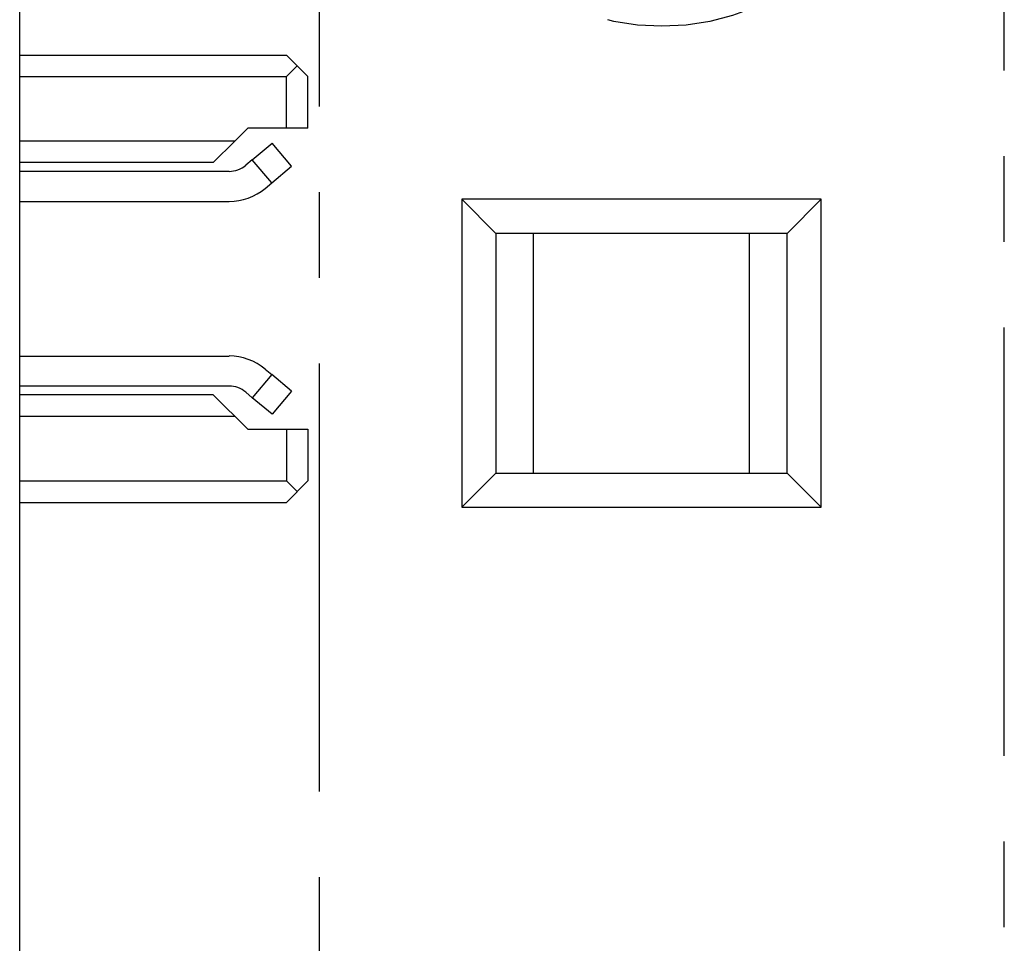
# Model space of a CAD drawing. Extents: x 0 to 241, y 0 to 171.
# Tile 15 of 27: x 60 to 71, y 61 to 71. Entities that reach past the tile are written whole.
import ezdxf

# ---------------------------------------------------------------- set-up
doc = ezdxf.new("R2010")
doc.units = 0
doc.header["$LTSCALE"] = 13.2748
doc.header["$MEASUREMENT"] = 0
doc.linetypes.add('CENTER', pattern=[0.6, 0.375, -0.075, 0.075, -0.075])
doc.layers.get('0').update_dxf_attribs({"linetype": 'CONTINUOUS'})
doc.layers.add('DEFAULT_1', color=7, linetype='CENTER')

msp = doc.modelspace()

# ---------------------------------------------------------------- linework, layer by layer
at = {"color": 7, "linetype": 'CONTINUOUS'}
for p, q in [((59.9608, 14.6572), (59.9608, 135.0574)), ((59.9608, 71.008), (63.0608, 71.008)), ((63.0608, 71.008), (63.3109, 70.758)), ((63.1858, 70.883), (63.0608, 70.758)), ((59.9608, 70.758), (63.0608, 70.758)), ((63.0608, 70.1578), (63.0608, 70.758)), ((63.3109, 70.1578), (63.3109, 70.758)), ((62.6108, 70.1578), (62.461, 70.0079)), ((63.3109, 70.1578), (62.6108, 70.1578)), ((62.461, 70.0079), (59.9608, 70.0079)), ((62.2108, 69.7582), (62.461, 70.0079)), ((62.6642, 69.7905), (62.894, 69.9831)), ((63.119, 69.7151), (62.894, 69.9831)), ((62.2108, 69.7582), (59.9608, 69.7582)), ((62.6642, 69.7905), (62.5877, 69.7261)), ((62.8892, 69.5222), (62.6642, 69.7905)), ((62.8892, 69.5222), (63.119, 69.7151)), ((62.3948, 69.6558), (59.9608, 69.6558)), ((62.8127, 69.4577), (62.8892, 69.5222)), ((59.9608, 69.3061), (62.3948, 69.3061)), ((59.9608, 67.5098), (62.3948, 67.5098)), ((62.8892, 67.2935), (62.6642, 67.0255)), ((62.8127, 67.3579), (62.8892, 67.2935)), ((63.119, 67.1009), (62.8892, 67.2935)), ((62.3948, 67.1598), (59.9608, 67.1598)), ((62.2108, 67.0579), (59.9608, 67.0579)), ((62.2108, 67.0579), (62.6108, 66.6579)), ((62.6642, 67.0255), (62.5877, 67.0899)), ((63.119, 67.1009), (62.894, 66.8325)), ((62.894, 66.8325), (62.6642, 67.0255)), ((62.461, 66.8077), (59.9608, 66.8077)), ((62.6108, 66.6579), (63.3109, 66.6579)), ((63.0608, 66.6579), (63.0608, 66.0581)), ((63.3109, 66.6579), (63.3109, 66.0581)), ((59.9608, 66.0581), (63.0608, 66.0581)), ((63.1858, 65.933), (63.0608, 66.0581)), ((63.0608, 65.8079), (63.3109, 66.0581)), ((59.9608, 65.8079), (63.0608, 65.8079))]:
    msp.add_line(p, q, dxfattribs=at)
for centre, radius, start, end in [((62.3948, 69.9579), 0.6517, 269.99953, 309.87889), ((62.395, 66.8598), 0.6501, 50.02522, 90.01944), ((62.3948, 66.8588), 0.301, 50.14916, 90.00246)]:
    msp.add_arc(centre, radius, start, end, dxfattribs=at)
msp.add_open_spline([(62.3948, 69.6558), (62.4654, 69.6558), (62.5336, 69.681), (62.5877, 69.7261)], degree=3, dxfattribs=at)
at = {"layer": 'DEFAULT_1', "color": 40, "linetype": 'CENTER'}
for p, q in [((63.4434, 14.6572), (63.4434, 133.5614)), ((71.4035, 15.0743), (71.4035, 133.1442)), ((65.0976, 69.3332), (65.0976, 65.7512)), ((65.0976, 69.3332), (65.4956, 68.9352)), ((69.2766, 69.3332), (65.0976, 69.3332)), ((69.2766, 69.3332), (68.8786, 68.9352)), ((69.2766, 65.7512), (69.2766, 69.3332)), ((65.4956, 68.9352), (65.4956, 66.1492)), ((68.8786, 68.9352), (65.4956, 68.9352)), ((65.9309, 66.1492), (65.9309, 68.9352)), ((68.4433, 66.1492), (68.4433, 68.9352)), ((68.8786, 66.1492), (68.8786, 68.9352)), ((65.0976, 65.7512), (65.4956, 66.1492)), ((65.4956, 66.1492), (68.8786, 66.1492)), ((69.2766, 65.7512), (68.8786, 66.1492)), ((65.0976, 65.7512), (69.2766, 65.7512))]:
    msp.add_line(p, q, dxfattribs=at)
msp.add_circle((67.4234, 74.1093), 2.7673, dxfattribs=at)

doc.saveas('drawing.dxf')
